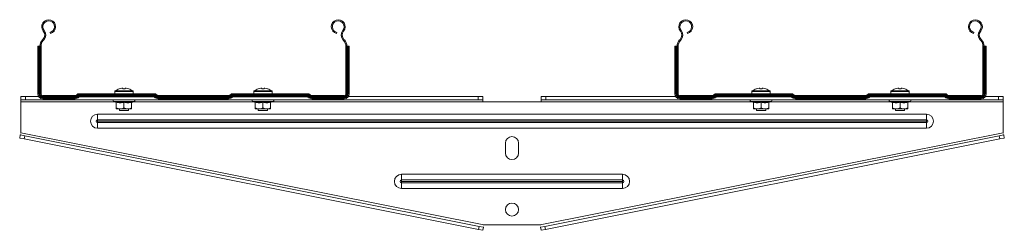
# Model space of a CAD drawing. Header units: millimetres. Extents: x 310 to 2055, y -1075 to 800.
# Tile 10 of 17: x 1414 to 2055, y -458 to -321. Entities that reach past the tile are written whole.
import ezdxf

# ---------------------------------------------------------------- set-up
doc = ezdxf.new("R2010")
doc.units = ezdxf.units.MM
doc.linetypes.add('K5LT32768', pattern=[0])
doc.linetypes.add('K5LT32769', pattern=[0])

msp = doc.modelspace()

# ---------------------------------------------------------------- linework, layer by layer
at = {"color": 7, "linetype": 'K5LT32768', "lineweight": 15}
for p, q in [((1428.89, -333.46), (1428.54, -333.82)), ((1428.89, -333.46), (1429.39, -333.94)), ((1429.06, -328.15), (1429.6, -327.7)), ((1433.74, -329.64), (1433.56, -328.96)), ((1620.04, -329.64), (1620.22, -328.96)), ((1624.72, -328.15), (1624.18, -327.7)), ((1624.9, -333.46), (1624.39, -333.94)), ((1625.24, -333.82), (1624.9, -333.46)), ((1843.89, -333.46), (1843.54, -333.82)), ((1843.89, -333.46), (1844.39, -333.94)), ((1844.06, -328.15), (1844.6, -327.7)), ((1848.74, -329.64), (1848.56, -328.96)), ((2035.04, -329.64), (2035.22, -328.96)), ((2039.72, -328.15), (2039.18, -327.7)), ((2039.9, -333.46), (2039.39, -333.94)), ((2040.24, -333.82), (2039.9, -333.46)), ((1425.49, -337.95), (1425.49, -368.89)), ((1426.19, -337.95), (1425.49, -337.95)), ((1426.19, -337.95), (1426.19, -368.89)), ((1426.49, -337.95), (1426.19, -337.95)), ((1426.49, -337.95), (1426.49, -368.89)), ((1427, -337.95), (1426.49, -337.95)), ((1427, -337.95), (1427, -368.89)), ((1427.59, -337.95), (1427, -337.95)), ((1427.59, -337.95), (1427.59, -368.89)), ((1428.54, -333.82), (1429.05, -334.3)), ((1429.39, -333.94), (1429.05, -334.3)), ((1624.73, -334.3), (1624.39, -333.94)), ((1625.24, -333.82), (1624.73, -334.3)), ((1626.19, -368.89), (1626.19, -337.95)), ((1626.19, -337.95), (1626.78, -337.95)), ((1626.78, -368.89), (1626.78, -337.95)), ((1626.78, -337.95), (1627.3, -337.95)), ((1627.3, -368.89), (1627.3, -337.95)), ((1627.3, -337.95), (1627.59, -337.95)), ((1627.59, -337.95), (1628.29, -337.95)), ((1627.59, -368.89), (1627.59, -337.95)), ((1628.29, -368.89), (1628.29, -337.95)), ((1840.49, -337.95), (1840.49, -368.89)), ((1841.19, -337.95), (1840.49, -337.95)), ((1841.19, -337.95), (1841.19, -368.89)), ((1841.49, -337.95), (1841.19, -337.95)), ((1841.49, -337.95), (1841.49, -368.89)), ((1842, -337.95), (1841.49, -337.95)), ((1842, -337.95), (1842, -368.89)), ((1842.59, -337.95), (1842, -337.95)), ((1842.59, -337.95), (1842.59, -368.89)), ((1843.54, -333.82), (1844.05, -334.3)), ((1844.39, -333.94), (1844.05, -334.3)), ((2039.73, -334.3), (2039.39, -333.94)), ((2040.24, -333.82), (2039.73, -334.3)), ((2041.19, -368.89), (2041.19, -337.95)), ((2041.19, -337.95), (2041.78, -337.95)), ((2041.78, -368.89), (2041.78, -337.95)), ((2041.78, -337.95), (2042.3, -337.95)), ((2042.3, -368.89), (2042.3, -337.95)), ((2042.3, -337.95), (2042.59, -337.95)), ((2042.59, -368.89), (2042.59, -337.95)), ((2042.59, -337.95), (2043.29, -337.95)), ((2043.29, -368.89), (2043.29, -337.95)), ((1480.3, -365.31), (1480.93, -365.31)), ((1480.93, -365.31), (1480.93, -365.71)), ((1482.35, -365.71), (1482.35, -365.31)), ((1482.35, -365.31), (1482.98, -365.31)), ((1570.8, -365.31), (1571.43, -365.31)), ((1571.43, -365.31), (1571.43, -365.71)), ((1572.85, -365.71), (1572.85, -365.31)), ((1572.85, -365.31), (1573.48, -365.31)), ((1895.3, -365.31), (1895.93, -365.31)), ((1895.93, -365.31), (1895.93, -365.71)), ((1897.35, -365.71), (1897.35, -365.31)), ((1897.35, -365.31), (1897.98, -365.31)), ((1985.8, -365.31), (1986.43, -365.31)), ((1986.43, -365.31), (1986.43, -365.71)), ((1987.85, -365.71), (1987.85, -365.31)), ((1987.85, -365.31), (1988.48, -365.31)), ((1414.39, -372.69), (1414.39, -370.69)), ((1414.39, -370.69), (1417.39, -370.69)), ((1417.39, -370.69), (1417.39, -372.69)), ((1417.39, -370.69), (1426.05, -370.69)), ((1426.19, -368.89), (1425.49, -368.89)), ((1426.49, -368.89), (1426.19, -368.89)), ((1427, -368.89), (1426.49, -368.89)), ((1427.59, -368.89), (1427, -368.89)), ((1428.69, -369.99), (1428.69, -370.58)), ((1428.69, -369.99), (1449.78, -369.99)), ((1428.69, -370.58), (1428.69, -371.1)), ((1428.69, -370.58), (1449.78, -370.58)), ((1428.69, -371.1), (1428.69, -371.39)), ((1428.69, -371.1), (1449.78, -371.1)), ((1428.69, -371.39), (1428.69, -372.09)), ((1428.69, -371.39), (1449.78, -371.39)), ((1449.78, -369.99), (1449.78, -370.58)), ((1449.78, -370.58), (1449.78, -371.1)), ((1449.78, -371.1), (1449.78, -371.39)), ((1449.78, -371.39), (1449.78, -372.09)), ((1450.84, -369.55), (1450.96, -369.44)), ((1451.26, -369.97), (1451.37, -369.85)), ((1451.26, -369.97), (1451.62, -370.33)), ((1451.37, -369.85), (1451.74, -370.22)), ((1451.62, -370.33), (1451.74, -370.22)), ((1451.83, -370.54), (1451.95, -370.43)), ((1451.83, -370.54), (1452.33, -371.04)), ((1451.95, -370.43), (1452.44, -370.92)), ((1452.33, -371.04), (1452.44, -370.92)), ((1452.51, -368.79), (1452.51, -369.38)), ((1452.51, -368.79), (1501.27, -368.79)), ((1452.51, -369.38), (1452.51, -369.9)), ((1452.51, -369.38), (1501.27, -369.38)), ((1452.51, -369.9), (1452.51, -370.19)), ((1452.51, -369.9), (1501.27, -369.9)), ((1452.51, -370.19), (1452.51, -370.89)), ((1452.51, -370.19), (1501.27, -370.19)), ((1452.51, -370.89), (1501.27, -370.89)), ((1475.64, -367.47), (1475.64, -368.79)), ((1487.64, -368.79), (1487.64, -367.47)), ((1501.27, -368.79), (1501.27, -369.38)), ((1501.27, -369.38), (1501.27, -369.9)), ((1501.27, -369.9), (1501.27, -370.19)), ((1501.27, -370.19), (1501.27, -370.89)), ((1501.84, -370.43), (1501.34, -370.92)), ((1501.34, -370.92), (1501.46, -371.04)), ((1501.95, -370.54), (1501.46, -371.04)), ((1501.84, -370.43), (1501.95, -370.54)), ((1502.41, -369.85), (1502.04, -370.22)), ((1502.04, -370.22), (1502.16, -370.33)), ((1502.53, -369.97), (1502.16, -370.33)), ((1502.41, -369.85), (1502.53, -369.97)), ((1502.83, -369.44), (1502.94, -369.55)), ((1504, -369.99), (1504, -370.58)), ((1504, -369.99), (1549.78, -369.99)), ((1504, -370.58), (1504, -371.1)), ((1504, -370.58), (1549.78, -370.58)), ((1504, -371.1), (1504, -371.39)), ((1504, -371.1), (1549.78, -371.1)), ((1504, -371.39), (1504, -372.09)), ((1504, -371.39), (1549.78, -371.39)), ((1549.78, -369.99), (1549.78, -370.58)), ((1549.78, -370.58), (1549.78, -371.1)), ((1549.78, -371.1), (1549.78, -371.39)), ((1549.78, -371.39), (1549.78, -372.09)), ((1550.84, -369.55), (1550.96, -369.44)), ((1551.26, -369.97), (1551.37, -369.85)), ((1551.26, -369.97), (1551.62, -370.33)), ((1551.37, -369.85), (1551.74, -370.22)), ((1551.62, -370.33), (1551.74, -370.22)), ((1551.83, -370.54), (1551.95, -370.43)), ((1551.83, -370.54), (1552.33, -371.04)), ((1551.95, -370.43), (1552.44, -370.92)), ((1552.33, -371.04), (1552.44, -370.92)), ((1552.51, -368.79), (1552.51, -369.38)), ((1552.51, -368.79), (1601.27, -368.79)), ((1552.51, -369.38), (1552.51, -369.9)), ((1552.51, -369.38), (1601.27, -369.38)), ((1552.51, -369.9), (1552.51, -370.19)), ((1552.51, -369.9), (1601.27, -369.9)), ((1552.51, -370.19), (1552.51, -370.89)), ((1552.51, -370.19), (1601.27, -370.19)), ((1552.51, -370.89), (1601.27, -370.89)), ((1566.14, -367.47), (1566.14, -368.79)), ((1578.14, -368.79), (1578.14, -367.47)), ((1601.27, -368.79), (1601.27, -369.38)), ((1601.27, -369.38), (1601.27, -369.9)), ((1601.27, -369.9), (1601.27, -370.19)), ((1601.27, -370.19), (1601.27, -370.89)), ((1601.84, -370.43), (1601.34, -370.92)), ((1601.34, -370.92), (1601.46, -371.04)), ((1601.95, -370.54), (1601.46, -371.04)), ((1601.84, -370.43), (1601.95, -370.54)), ((1602.41, -369.85), (1602.04, -370.22)), ((1602.04, -370.22), (1602.16, -370.33)), ((1602.53, -369.97), (1602.16, -370.33)), ((1602.41, -369.85), (1602.53, -369.97)), ((1602.83, -369.44), (1602.94, -369.55)), ((1604, -369.99), (1604, -370.58)), ((1604, -369.99), (1625.09, -369.99)), ((1604, -370.58), (1604, -371.1)), ((1604, -370.58), (1625.09, -370.58)), ((1604, -371.1), (1604, -371.39)), ((1604, -371.1), (1625.09, -371.1)), ((1604, -371.39), (1604, -372.09)), ((1604, -371.39), (1625.09, -371.39)), ((1625.09, -369.99), (1625.09, -370.58)), ((1625.09, -370.58), (1625.09, -371.1)), ((1625.09, -371.1), (1625.09, -371.39)), ((1625.09, -371.39), (1625.09, -372.09)), ((1626.19, -368.89), (1626.78, -368.89)), ((1626.78, -368.89), (1627.3, -368.89)), ((1627.3, -368.89), (1627.59, -368.89)), ((1627.59, -368.89), (1628.29, -368.89)), ((1627.74, -370.69), (1712.39, -370.69)), ((1712.39, -372.69), (1712.39, -370.69)), ((1712.39, -370.69), (1715.39, -370.69)), ((1715.39, -370.69), (1715.39, -372.69)), ((1753.39, -372.69), (1753.39, -370.69)), ((1753.39, -370.69), (1756.39, -370.69)), ((1756.39, -370.69), (1756.39, -372.69)), ((1756.39, -370.69), (1841.05, -370.69)), ((1841.19, -368.89), (1840.49, -368.89)), ((1841.49, -368.89), (1841.19, -368.89)), ((1842, -368.89), (1841.49, -368.89)), ((1842.59, -368.89), (1842, -368.89)), ((1843.69, -369.99), (1843.69, -370.58)), ((1843.69, -369.99), (1864.78, -369.99)), ((1843.69, -370.58), (1843.69, -371.1)), ((1843.69, -370.58), (1864.78, -370.58)), ((1843.69, -371.1), (1843.69, -371.39)), ((1843.69, -371.1), (1864.78, -371.1)), ((1843.69, -371.39), (1843.69, -372.09)), ((1843.69, -371.39), (1864.78, -371.39)), ((1864.78, -369.99), (1864.78, -370.58)), ((1864.78, -370.58), (1864.78, -371.1)), ((1864.78, -371.1), (1864.78, -371.39)), ((1864.78, -371.39), (1864.78, -372.09)), ((1865.84, -369.55), (1865.96, -369.44)), ((1866.26, -369.97), (1866.37, -369.85)), ((1866.26, -369.97), (1866.62, -370.33)), ((1866.37, -369.85), (1866.74, -370.22)), ((1866.62, -370.33), (1866.74, -370.22)), ((1866.83, -370.54), (1866.95, -370.43)), ((1866.83, -370.54), (1867.33, -371.04)), ((1866.95, -370.43), (1867.44, -370.92)), ((1867.33, -371.04), (1867.44, -370.92)), ((1867.51, -368.79), (1867.51, -369.38)), ((1867.51, -368.79), (1916.27, -368.79)), ((1867.51, -369.38), (1867.51, -369.9)), ((1867.51, -369.38), (1916.27, -369.38)), ((1867.51, -369.9), (1867.51, -370.19)), ((1867.51, -369.9), (1916.27, -369.9)), ((1867.51, -370.19), (1867.51, -370.89)), ((1867.51, -370.19), (1916.27, -370.19)), ((1867.51, -370.89), (1916.27, -370.89)), ((1890.64, -367.47), (1890.64, -368.79)), ((1902.64, -368.79), (1902.64, -367.47)), ((1916.27, -368.79), (1916.27, -369.38)), ((1916.27, -369.38), (1916.27, -369.9)), ((1916.27, -369.9), (1916.27, -370.19)), ((1916.27, -370.19), (1916.27, -370.89)), ((1916.84, -370.43), (1916.34, -370.92)), ((1916.34, -370.92), (1916.46, -371.04)), ((1916.95, -370.54), (1916.46, -371.04)), ((1916.84, -370.43), (1916.95, -370.54)), ((1917.41, -369.85), (1917.04, -370.22)), ((1917.04, -370.22), (1917.16, -370.33)), ((1917.53, -369.97), (1917.16, -370.33)), ((1917.41, -369.85), (1917.53, -369.97)), ((1917.83, -369.44), (1917.94, -369.55)), ((1919, -369.99), (1919, -370.58)), ((1919, -369.99), (1964.78, -369.99)), ((1919, -370.58), (1919, -371.1)), ((1919, -370.58), (1964.78, -370.58)), ((1919, -371.1), (1919, -371.39)), ((1919, -371.1), (1964.78, -371.1)), ((1919, -371.39), (1919, -372.09)), ((1919, -371.39), (1964.78, -371.39)), ((1964.78, -369.99), (1964.78, -370.58)), ((1964.78, -370.58), (1964.78, -371.1)), ((1964.78, -371.1), (1964.78, -371.39)), ((1964.78, -371.39), (1964.78, -372.09)), ((1965.84, -369.55), (1965.96, -369.44)), ((1966.26, -369.97), (1966.37, -369.85)), ((1966.26, -369.97), (1966.62, -370.33)), ((1966.37, -369.85), (1966.74, -370.22)), ((1966.62, -370.33), (1966.74, -370.22)), ((1966.83, -370.54), (1966.95, -370.43)), ((1966.83, -370.54), (1967.33, -371.04)), ((1966.95, -370.43), (1967.44, -370.92)), ((1967.33, -371.04), (1967.44, -370.92)), ((1967.51, -368.79), (1967.51, -369.38)), ((1967.51, -368.79), (2016.27, -368.79)), ((1967.51, -369.38), (1967.51, -369.9)), ((1967.51, -369.38), (2016.27, -369.38)), ((1967.51, -369.9), (1967.51, -370.19)), ((1967.51, -369.9), (2016.27, -369.9)), ((1967.51, -370.19), (1967.51, -370.89)), ((1967.51, -370.19), (2016.27, -370.19)), ((1967.51, -370.89), (2016.27, -370.89)), ((1981.14, -367.47), (1981.14, -368.79)), ((1993.14, -368.79), (1993.14, -367.47)), ((2016.27, -368.79), (2016.27, -369.38)), ((2016.27, -369.38), (2016.27, -369.9)), ((2016.27, -369.9), (2016.27, -370.19)), ((2016.27, -370.19), (2016.27, -370.89)), ((2016.84, -370.43), (2016.34, -370.92)), ((2016.34, -370.92), (2016.46, -371.04)), ((2016.95, -370.54), (2016.46, -371.04)), ((2016.84, -370.43), (2016.95, -370.54)), ((2017.41, -369.85), (2017.04, -370.22)), ((2017.04, -370.22), (2017.16, -370.33)), ((2017.53, -369.97), (2017.16, -370.33)), ((2017.41, -369.85), (2017.53, -369.97)), ((2017.83, -369.44), (2017.94, -369.55)), ((2019, -369.99), (2019, -370.58)), ((2019, -369.99), (2040.09, -369.99)), ((2019, -370.58), (2019, -371.1)), ((2019, -370.58), (2040.09, -370.58)), ((2019, -371.1), (2019, -371.39)), ((2019, -371.1), (2040.09, -371.1)), ((2019, -371.39), (2019, -372.09)), ((2019, -371.39), (2040.09, -371.39)), ((2040.09, -369.99), (2040.09, -370.58)), ((2040.09, -370.58), (2040.09, -371.1)), ((2040.09, -371.1), (2040.09, -371.39)), ((2040.09, -371.39), (2040.09, -372.09)), ((2041.19, -368.89), (2041.78, -368.89)), ((2041.78, -368.89), (2042.3, -368.89)), ((2042.3, -368.89), (2042.59, -368.89)), ((2042.59, -368.89), (2043.29, -368.89)), ((2042.74, -370.69), (2051.39, -370.69)), ((2051.39, -372.69), (2051.39, -370.69)), ((2051.39, -370.69), (2054.39, -370.69)), ((2054.39, -370.69), (2054.39, -372.69)), ((1417.39, -372.69), (1414.39, -372.69)), ((1414.39, -372.69), (1414.39, -374.19)), ((1414.39, -374.19), (1414.39, -394.19)), ((1417.39, -372.69), (1712.39, -372.69)), ((1428.69, -372.09), (1449.78, -372.09)), ((1474.91, -373.79), (1476.39, -374.33)), ((1476.4, -374.29), (1476.4, -374.3)), ((1476.64, -374.41), (1476.64, -378.09)), ((1476.64, -378.69), (1476.64, -378.09)), ((1481.64, -374.03), (1481.64, -374.41)), ((1481.64, -374.41), (1481.64, -378.09)), ((1486.64, -374.41), (1486.64, -378.09)), ((1486.64, -378.69), (1486.64, -378.09)), ((1486.88, -374.29), (1486.88, -374.3)), ((1486.89, -374.33), (1488.37, -373.79)), ((1504, -372.09), (1549.78, -372.09)), ((1565.41, -373.79), (1566.89, -374.33)), ((1566.9, -374.29), (1566.9, -374.3)), ((1567.14, -374.41), (1567.14, -378.09)), ((1567.14, -378.69), (1567.14, -378.09)), ((1572.14, -374.03), (1572.14, -374.41)), ((1572.14, -374.41), (1572.14, -378.09)), ((1577.14, -374.41), (1577.14, -378.09)), ((1577.14, -378.69), (1577.14, -378.09)), ((1577.38, -374.29), (1577.38, -374.3)), ((1577.39, -374.33), (1578.87, -373.79)), ((1604, -372.09), (1625.09, -372.09)), ((1715.39, -372.69), (1712.39, -372.69)), ((1715.39, -374.19), (1715.39, -372.69)), ((1753.39, -374.19), (1715.39, -374.19)), ((1756.39, -372.69), (1753.39, -372.69)), ((1753.39, -372.69), (1753.39, -374.19)), ((1756.39, -372.69), (2051.39, -372.69)), ((1843.69, -372.09), (1864.78, -372.09)), ((1889.91, -373.79), (1891.39, -374.33)), ((1891.4, -374.29), (1891.4, -374.3)), ((1891.64, -374.41), (1891.64, -378.09)), ((1891.64, -378.69), (1891.64, -378.09)), ((1896.64, -374.03), (1896.64, -374.41)), ((1896.64, -374.41), (1896.64, -378.09)), ((1901.64, -374.41), (1901.64, -378.09)), ((1901.64, -378.69), (1901.64, -378.09)), ((1901.88, -374.29), (1901.88, -374.3)), ((1901.89, -374.33), (1903.37, -373.79)), ((1919, -372.09), (1964.78, -372.09)), ((1980.41, -373.79), (1981.89, -374.33)), ((1981.9, -374.29), (1981.9, -374.3)), ((1982.14, -374.41), (1982.14, -378.09)), ((1982.14, -378.69), (1982.14, -378.09)), ((1987.14, -374.03), (1987.14, -374.41)), ((1987.14, -374.41), (1987.14, -378.09)), ((1992.14, -374.41), (1992.14, -378.09)), ((1992.14, -378.69), (1992.14, -378.09)), ((1992.38, -374.29), (1992.38, -374.3)), ((1992.39, -374.33), (1993.87, -373.79)), ((2019, -372.09), (2040.09, -372.09)), ((2054.39, -372.69), (2051.39, -372.69)), ((2054.39, -374.19), (2054.39, -372.69)), ((2054.39, -394.19), (2054.39, -374.19)), ((2004.39, -382.11), (1464.39, -382.11)), ((1464.39, -385.78), (1464.39, -382.11)), ((1476.64, -378.69), (1479.14, -378.69)), ((1478.64, -378.69), (1478.64, -379.79)), ((1478.64, -379.79), (1481.64, -379.79)), ((1479.14, -378.69), (1484.14, -378.69)), ((1481.64, -379.79), (1484.64, -379.79)), ((1486.64, -378.69), (1484.14, -378.69)), ((1484.64, -379.79), (1484.64, -378.69)), ((1567.14, -378.69), (1569.64, -378.69)), ((1569.14, -378.69), (1569.14, -379.79)), ((1569.14, -379.79), (1572.14, -379.79)), ((1569.64, -378.69), (1574.64, -378.69)), ((1572.14, -379.79), (1575.14, -379.79)), ((1577.14, -378.69), (1574.64, -378.69)), ((1575.14, -379.79), (1575.14, -378.69)), ((1891.64, -378.69), (1894.14, -378.69)), ((1893.64, -378.69), (1893.64, -379.79)), ((1893.64, -379.79), (1899.64, -379.79)), ((1894.14, -378.69), (1899.14, -378.69)), ((1901.64, -378.69), (1899.14, -378.69)), ((1899.64, -379.79), (1899.64, -378.69)), ((1982.14, -378.69), (1984.64, -378.69)), ((1984.14, -378.69), (1984.14, -379.79)), ((1984.14, -379.79), (1990.14, -379.79)), ((1984.64, -378.69), (1989.64, -378.69)), ((1992.14, -378.69), (1989.64, -378.69)), ((1990.14, -379.79), (1990.14, -378.69)), ((2004.39, -385.78), (2004.39, -382.11)), ((1464.39, -385.78), (2004.39, -385.78)), ((1464.39, -386.69), (1464.39, -385.78)), ((2004.39, -386.69), (1464.39, -386.69)), ((1464.39, -387.61), (1464.39, -386.69)), ((2004.39, -387.61), (1464.39, -387.61)), ((1464.39, -391.27), (1464.39, -387.61)), ((2004.39, -386.69), (2004.39, -385.78)), ((2004.39, -387.61), (2004.39, -386.69)), ((2004.39, -391.27), (2004.39, -387.61)), ((1413.71, -397.63), (1414.1, -395.66)), ((1416.65, -398.21), (1413.71, -397.63)), ((1414.1, -395.66), (1417.04, -396.25)), ((1414.39, -394.19), (1716.14, -454.19)), ((1417.04, -396.25), (1416.65, -398.21)), ((1712.91, -455.08), (1417.04, -396.25)), ((1464.39, -391.27), (2004.39, -391.27)), ((1752.64, -454.19), (2054.39, -394.19)), ((2051.74, -396.25), (1755.88, -455.08)), ((2051.74, -396.25), (2054.68, -395.66)), ((2052.13, -398.21), (2051.74, -396.25)), ((2055.07, -397.63), (2052.13, -398.21)), ((2054.68, -395.66), (2055.07, -397.63)), ((1712.52, -457.04), (1416.65, -398.21)), ((1730.14, -400.94), (1730.14, -407.44)), ((1738.64, -407.44), (1738.64, -400.94)), ((2052.13, -398.21), (1756.27, -457.04)), ((1806.39, -421.23), (1662.39, -421.23)), ((1662.39, -424.9), (1662.39, -421.23)), ((1806.39, -424.9), (1806.39, -421.23)), ((1662.39, -424.9), (1806.39, -424.9)), ((1662.39, -425.82), (1662.39, -424.9)), ((1662.39, -426.73), (1662.39, -425.82)), ((1806.39, -425.82), (1662.39, -425.82)), ((1662.39, -430.4), (1662.39, -426.73)), ((1806.39, -426.73), (1662.39, -426.73)), ((1806.39, -425.82), (1806.39, -424.9)), ((1806.39, -426.73), (1806.39, -425.82)), ((1806.39, -430.4), (1806.39, -426.73)), ((1662.39, -430.4), (1806.39, -430.4)), ((1712.52, -457.04), (1712.91, -455.08)), ((1712.91, -455.08), (1715.85, -455.66)), ((1716.14, -454.19), (1752.64, -454.19)), ((1752.93, -455.66), (1755.88, -455.08)), ((1755.88, -455.08), (1756.27, -457.04)), ((1715.46, -457.63), (1712.52, -457.04)), ((1715.85, -455.66), (1715.46, -457.63)), ((1753.32, -457.63), (1752.93, -455.66)), ((1756.27, -457.04), (1753.32, -457.63))]:
    msp.add_line(p, q, dxfattribs=at)
at = {"color": 8, "linetype": 'K5LT32769', "lineweight": 15, "true_color": 0x808080}
for p, q in [((1475.64, -367.47), (1481.64, -367.47)), ((1475.87, -367.03), (1481.64, -367.03)), ((1481.64, -367.03), (1487.41, -367.03)), ((1481.64, -367.47), (1487.64, -367.47)), ((1566.14, -367.47), (1572.14, -367.47)), ((1566.37, -367.03), (1572.14, -367.03)), ((1572.14, -367.03), (1577.91, -367.03)), ((1572.14, -367.47), (1578.14, -367.47)), ((1890.64, -367.47), (1902.64, -367.47)), ((1890.87, -367.03), (1902.41, -367.03)), ((1981.14, -367.47), (1993.14, -367.47)), ((1981.37, -367.03), (1992.91, -367.03)), ((1414.39, -374.19), (1476.01, -374.19)), ((1488.37, -373.79), (1474.91, -373.79)), ((1487.27, -374.19), (1566.51, -374.19)), ((1578.87, -373.79), (1565.41, -373.79)), ((1577.77, -374.19), (1715.39, -374.19)), ((1891.01, -374.19), (1753.39, -374.19)), ((1903.37, -373.79), (1889.91, -373.79)), ((1981.51, -374.19), (1902.27, -374.19)), ((1993.87, -373.79), (1980.41, -373.79)), ((2054.39, -374.19), (1992.77, -374.19))]:
    msp.add_line(p, q, dxfattribs=at)
at = {"color": 7, "linetype": 'K5LT32768', "const_width": 0.15}
for points in [[(1450.84, -369.55), (1450.85, -369.56), (1450.87, -369.58), (1450.9, -369.61), (1450.95, -369.66), (1451.01, -369.72), (1451.08, -369.79), (1451.16, -369.88), (1451.26, -369.97)], [(1450.96, -369.44), (1450.96, -369.44), (1450.98, -369.46), (1451.02, -369.5), (1451.07, -369.55), (1451.13, -369.6), (1451.2, -369.68), (1451.28, -369.76), (1451.37, -369.85)], [(1451.62, -370.33), (1451.67, -370.38), (1451.71, -370.42), (1451.75, -370.46), (1451.78, -370.49), (1451.8, -370.51), (1451.82, -370.53), (1451.83, -370.54), (1451.83, -370.54)], [(1451.74, -370.22), (1451.79, -370.27), (1451.83, -370.31), (1451.86, -370.34), (1451.89, -370.37), (1451.92, -370.4), (1451.93, -370.41), (1451.94, -370.42), (1451.95, -370.43)], [(1478.55, -365.71), (1478.54, -365.7), (1478.54, -365.69), (1478.54, -365.69), (1478.54, -365.69)], [(1484.74, -365.69), (1484.74, -365.69), (1484.74, -365.69), (1484.74, -365.7), (1484.73, -365.71)], [(1502.04, -370.22), (1502, -370.27), (1501.96, -370.31), (1501.92, -370.34), (1501.89, -370.37), (1501.87, -370.4), (1501.85, -370.41), (1501.84, -370.42), (1501.84, -370.43)], [(1502.16, -370.33), (1502.11, -370.38), (1502.07, -370.42), (1502.04, -370.46), (1502.01, -370.49), (1501.98, -370.51), (1501.97, -370.53), (1501.96, -370.54), (1501.95, -370.54)], [(1502.83, -369.44), (1502.82, -369.44), (1502.8, -369.46), (1502.76, -369.5), (1502.72, -369.55), (1502.66, -369.6), (1502.59, -369.68), (1502.5, -369.76), (1502.41, -369.85)], [(1502.94, -369.55), (1502.93, -369.56), (1502.91, -369.58), (1502.88, -369.61), (1502.83, -369.66), (1502.77, -369.72), (1502.7, -369.79), (1502.62, -369.88), (1502.53, -369.97)], [(1550.84, -369.55), (1550.85, -369.56), (1550.87, -369.58), (1550.9, -369.61), (1550.95, -369.66), (1551.01, -369.72), (1551.08, -369.79), (1551.16, -369.88), (1551.26, -369.97)], [(1550.96, -369.44), (1550.96, -369.44), (1550.98, -369.46), (1551.02, -369.5), (1551.07, -369.55), (1551.13, -369.6), (1551.2, -369.68), (1551.28, -369.76), (1551.37, -369.85)], [(1551.62, -370.33), (1551.67, -370.38), (1551.71, -370.42), (1551.75, -370.46), (1551.78, -370.49), (1551.8, -370.51), (1551.82, -370.53), (1551.83, -370.54), (1551.83, -370.54)], [(1551.74, -370.22), (1551.79, -370.27), (1551.83, -370.31), (1551.86, -370.34), (1551.89, -370.37), (1551.92, -370.4), (1551.93, -370.41), (1551.94, -370.42), (1551.95, -370.43)], [(1569.05, -365.71), (1569.04, -365.7), (1569.04, -365.69), (1569.04, -365.69), (1569.04, -365.69)], [(1575.25, -365.69), (1575.24, -365.69), (1575.24, -365.69), (1575.24, -365.7), (1575.23, -365.71)], [(1602.04, -370.22), (1602, -370.27), (1601.96, -370.31), (1601.92, -370.34), (1601.89, -370.37), (1601.87, -370.4), (1601.85, -370.41), (1601.84, -370.42), (1601.84, -370.43)], [(1602.16, -370.33), (1602.11, -370.38), (1602.07, -370.42), (1602.04, -370.46), (1602.01, -370.49), (1601.98, -370.51), (1601.97, -370.53), (1601.96, -370.54), (1601.95, -370.54)], [(1602.83, -369.44), (1602.82, -369.44), (1602.8, -369.46), (1602.76, -369.5), (1602.72, -369.55), (1602.66, -369.6), (1602.59, -369.68), (1602.5, -369.76), (1602.41, -369.85)], [(1602.94, -369.55), (1602.93, -369.56), (1602.91, -369.58), (1602.88, -369.61), (1602.83, -369.66), (1602.77, -369.72), (1602.7, -369.79), (1602.62, -369.88), (1602.53, -369.97)], [(1865.84, -369.55), (1865.85, -369.56), (1865.87, -369.58), (1865.9, -369.61), (1865.95, -369.66), (1866.01, -369.72), (1866.08, -369.79), (1866.16, -369.88), (1866.26, -369.97)], [(1865.96, -369.44), (1865.96, -369.44), (1865.98, -369.46), (1866.02, -369.5), (1866.07, -369.55), (1866.13, -369.6), (1866.2, -369.68), (1866.28, -369.76), (1866.37, -369.85)], [(1866.62, -370.33), (1866.67, -370.38), (1866.71, -370.42), (1866.75, -370.46), (1866.78, -370.49), (1866.8, -370.51), (1866.82, -370.53), (1866.83, -370.54), (1866.83, -370.54)], [(1866.74, -370.22), (1866.79, -370.27), (1866.83, -370.31), (1866.86, -370.34), (1866.89, -370.37), (1866.92, -370.4), (1866.93, -370.41), (1866.94, -370.42), (1866.95, -370.43)], [(1893.55, -365.71), (1893.54, -365.7), (1893.54, -365.69), (1893.54, -365.69), (1893.54, -365.69)], [(1899.75, -365.69), (1899.74, -365.69), (1899.74, -365.69), (1899.74, -365.7), (1899.73, -365.71)], [(1917.04, -370.22), (1917, -370.27), (1916.96, -370.31), (1916.92, -370.34), (1916.89, -370.37), (1916.87, -370.4), (1916.85, -370.41), (1916.84, -370.42), (1916.84, -370.43)], [(1917.16, -370.33), (1917.11, -370.38), (1917.07, -370.42), (1917.04, -370.46), (1917.01, -370.49), (1916.98, -370.51), (1916.97, -370.53), (1916.96, -370.54), (1916.95, -370.54)], [(1917.83, -369.44), (1917.82, -369.44), (1917.8, -369.46), (1917.76, -369.5), (1917.72, -369.55), (1917.66, -369.6), (1917.59, -369.68), (1917.5, -369.76), (1917.41, -369.85)], [(1917.94, -369.55), (1917.93, -369.56), (1917.91, -369.58), (1917.88, -369.61), (1917.83, -369.66), (1917.77, -369.72), (1917.7, -369.79), (1917.62, -369.88), (1917.53, -369.97)], [(1965.84, -369.55), (1965.85, -369.56), (1965.87, -369.58), (1965.9, -369.61), (1965.95, -369.66), (1966.01, -369.72), (1966.08, -369.79), (1966.16, -369.88), (1966.26, -369.97)], [(1965.96, -369.44), (1965.96, -369.44), (1965.98, -369.46), (1966.02, -369.5), (1966.07, -369.55), (1966.13, -369.6), (1966.2, -369.68), (1966.28, -369.76), (1966.37, -369.85)], [(1966.62, -370.33), (1966.67, -370.38), (1966.71, -370.42), (1966.75, -370.46), (1966.78, -370.49), (1966.8, -370.51), (1966.82, -370.53), (1966.83, -370.54), (1966.83, -370.54)], [(1966.74, -370.22), (1966.79, -370.27), (1966.83, -370.31), (1966.86, -370.34), (1966.89, -370.37), (1966.92, -370.4), (1966.93, -370.41), (1966.94, -370.42), (1966.95, -370.43)], [(2017.04, -370.22), (2017, -370.27), (2016.96, -370.31), (2016.92, -370.34), (2016.89, -370.37), (2016.87, -370.4), (2016.85, -370.41), (2016.84, -370.42), (2016.84, -370.43)], [(2017.16, -370.33), (2017.11, -370.38), (2017.07, -370.42), (2017.04, -370.46), (2017.01, -370.49), (2016.98, -370.51), (2016.97, -370.53), (2016.96, -370.54), (2016.95, -370.54)], [(2017.83, -369.44), (2017.82, -369.44), (2017.8, -369.46), (2017.76, -369.5), (2017.72, -369.55), (2017.66, -369.6), (2017.59, -369.68), (2017.5, -369.76), (2017.41, -369.85)], [(2017.94, -369.55), (2017.93, -369.56), (2017.91, -369.58), (2017.88, -369.61), (2017.83, -369.66), (2017.77, -369.72), (2017.7, -369.79), (2017.62, -369.88), (2017.53, -369.97)], [(1414.39, -394.19), (1414.33, -394.48), (1414.28, -394.76), (1414.23, -395.01), (1414.18, -395.23), (1414.15, -395.42), (1414.12, -395.55), (1414.1, -395.64), (1414.1, -395.66)], [(2054.68, -395.66), (2054.68, -395.64), (2054.66, -395.55), (2054.63, -395.42), (2054.6, -395.23), (2054.55, -395.01), (2054.5, -394.76), (2054.45, -394.48), (2054.39, -394.19)], [(1715.85, -455.66), (1715.85, -455.64), (1715.87, -455.55), (1715.9, -455.42), (1715.93, -455.23), (1715.98, -455.01), (1716.03, -454.76), (1716.08, -454.48), (1716.14, -454.19)], [(1752.64, -454.19), (1752.7, -454.48), (1752.75, -454.76), (1752.8, -455.01), (1752.85, -455.23), (1752.88, -455.42), (1752.91, -455.55), (1752.93, -455.64), (1752.93, -455.66)]]:
    msp.add_lwpolyline(points, dxfattribs=at)
at = {"color": 7, "linetype": 'K5LT32768', "lineweight": 15}
msp.add_circle((1734.39, -444.19), 4.25, dxfattribs=at)
for centre, radius, start, end in [((1432.57, -325.24), 4.55, 285, 219.68246), ((1432.57, -325.24), 3.85, 285, 219.68246), ((1621.22, -325.24), 4.55, 320.31754, 255), ((1621.22, -325.24), 3.85, 320.31754, 255), ((1847.57, -325.24), 4.55, 285, 219.68246), ((1847.57, -325.24), 3.85, 285, 219.68246), ((2036.22, -325.24), 4.55, 320.31754, 255), ((2036.22, -325.24), 3.85, 320.31754, 255), ((1425.99, -330.7), 4, 316.4642, 39.68246), ((1425.99, -330.7), 4.7, 316.4642, 39.68246), ((1627.8, -330.7), 4.7, 140.31754, 223.5358), ((1627.8, -330.7), 4, 140.31754, 223.5358), ((1840.99, -330.7), 4, 316.4642, 39.68246), ((1840.99, -330.7), 4.7, 316.4642, 39.68246), ((2042.8, -330.7), 4.7, 140.31754, 223.5358), ((2042.8, -330.7), 4, 140.31754, 223.5358), ((1432.89, -337.95), 6, 136.4642, 180), ((1432.89, -337.95), 5.3, 136.4642, 180), ((1620.89, -337.95), 5.3, 0, 43.5358), ((1620.89, -337.95), 6, 0, 43.5358), ((1847.89, -337.95), 6, 136.4642, 180), ((1847.89, -337.95), 5.3, 136.4642, 180), ((2035.89, -337.95), 5.3, 0, 43.5358), ((2035.89, -337.95), 6, 0, 43.5358), ((1481.64, -375.19), 9.97, 97.70666, 108.06049), ((1481.64, -375.19), 9.97, 71.93951, 82.29334), ((1572.14, -375.19), 9.97, 97.70666, 108.06049), ((1572.14, -375.19), 9.97, 71.93951, 82.29334), ((1896.64, -375.19), 9.97, 97.70666, 108.06049), ((1896.64, -375.19), 9.97, 71.93951, 82.29334), ((1987.14, -375.19), 9.97, 97.70666, 108.06049), ((1987.14, -375.19), 9.97, 71.93951, 82.29334), ((1428.69, -368.89), 3.2, 180, 270), ((1428.69, -368.89), 2.5, 180, 270), ((1428.69, -368.89), 2.21, 180, 270), ((1428.69, -368.89), 1.69, 180, 270), ((1428.69, -368.89), 1.1, 180, 270), ((1449.78, -368.49), 1.5, 270, 315), ((1449.78, -368.49), 2.09, 270, 315), ((1449.78, -368.49), 2.61, 270, 315), ((1449.78, -368.49), 2.9, 270, 315), ((1449.78, -368.49), 3.6, 270, 315), ((1452.51, -370.99), 2.2, 90, 135), ((1452.51, -370.99), 1.61, 90, 135), ((1452.51, -370.99), 1.09, 90, 135), ((1452.51, -370.99), 0.8, 90, 135), ((1452.51, -370.99), 0.1, 90, 135), ((1476.18, -367.47), 0.54, 125.25153, 180), ((1481.64, -375.19), 10, 108.08194, 125.25153), ((1481.64, -376.74), 11.05, 86.31612, 93.68388), ((1481.64, -375.19), 10, 54.74847, 71.91806), ((1487.1, -367.47), 0.54, 0, 54.74847), ((1501.27, -370.99), 2.2, 45, 90), ((1501.27, -370.99), 1.61, 45, 90), ((1501.27, -370.99), 1.09, 45, 90), ((1501.27, -370.99), 0.8, 45, 90), ((1501.27, -370.99), 0.1, 45, 90), ((1504, -368.49), 3.6, 225, 270), ((1504, -368.49), 2.9, 225, 270), ((1504, -368.49), 2.61, 225, 270), ((1504, -368.49), 2.09, 225, 270), ((1504, -368.49), 1.5, 225, 270), ((1549.78, -368.49), 1.5, 270, 315), ((1549.78, -368.49), 2.09, 270, 315), ((1549.78, -368.49), 2.61, 270, 315), ((1549.78, -368.49), 2.9, 270, 315), ((1549.78, -368.49), 3.6, 270, 315), ((1552.51, -370.99), 2.2, 90, 135), ((1552.51, -370.99), 1.61, 90, 135), ((1552.51, -370.99), 1.09, 90, 135), ((1552.51, -370.99), 0.8, 90, 135), ((1552.51, -370.99), 0.1, 90, 135), ((1566.68, -367.47), 0.54, 125.25153, 180), ((1572.14, -375.19), 10, 108.08194, 125.25153), ((1572.14, -376.74), 11.05, 86.31618, 93.68382), ((1572.14, -375.19), 10, 54.74847, 71.91806), ((1577.6, -367.47), 0.54, 0, 54.74847), ((1601.27, -370.99), 2.2, 45, 90), ((1601.27, -370.99), 1.61, 45, 90), ((1601.27, -370.99), 1.09, 45, 90), ((1601.27, -370.99), 0.8, 45, 90), ((1601.27, -370.99), 0.1, 45, 90), ((1604, -368.49), 3.6, 225, 270), ((1604, -368.49), 2.9, 225, 270), ((1604, -368.49), 2.61, 225, 270), ((1604, -368.49), 2.09, 225, 270), ((1604, -368.49), 1.5, 225, 270), ((1625.09, -368.89), 2.5, 270, 0), ((1625.09, -368.89), 3.2, 270, 0), ((1625.09, -368.89), 2.21, 270, 0), ((1625.09, -368.89), 1.69, 270, 0), ((1625.09, -368.89), 1.1, 270, 0), ((1843.69, -368.89), 3.2, 180, 270), ((1843.69, -368.89), 2.5, 180, 270), ((1843.69, -368.89), 2.21, 180, 270), ((1843.69, -368.89), 1.69, 180, 270), ((1843.69, -368.89), 1.1, 180, 270), ((1864.78, -368.49), 1.5, 270, 315), ((1864.78, -368.49), 2.09, 270, 315), ((1864.78, -368.49), 2.61, 270, 315), ((1864.78, -368.49), 2.9, 270, 315), ((1864.78, -368.49), 3.6, 270, 315), ((1867.51, -370.99), 2.2, 90, 135), ((1867.51, -370.99), 1.61, 90, 135), ((1867.51, -370.99), 1.09, 90, 135), ((1867.51, -370.99), 0.8, 90, 135), ((1867.51, -370.99), 0.1, 90, 135), ((1891.18, -367.47), 0.54, 125.25153, 180), ((1896.64, -375.19), 10, 108.08194, 125.25153), ((1896.64, -376.74), 11.05, 86.31618, 93.68382), ((1896.64, -375.19), 10, 54.74847, 71.91806), ((1902.1, -367.47), 0.54, 0, 54.74847), ((1916.27, -370.99), 2.2, 45, 90), ((1916.27, -370.99), 1.61, 45, 90), ((1916.27, -370.99), 1.09, 45, 90), ((1916.27, -370.99), 0.8, 45, 90), ((1916.27, -370.99), 0.1, 45, 90), ((1919, -368.49), 3.6, 225, 270), ((1919, -368.49), 2.9, 225, 270), ((1919, -368.49), 2.61, 225, 270), ((1919, -368.49), 2.09, 225, 270), ((1919, -368.49), 1.5, 225, 270), ((1964.78, -368.49), 1.5, 270, 315), ((1964.78, -368.49), 2.09, 270, 315), ((1964.78, -368.49), 2.61, 270, 315), ((1964.78, -368.49), 2.9, 270, 315), ((1964.78, -368.49), 3.6, 270, 315), ((1967.51, -370.99), 2.2, 90, 135), ((1967.51, -370.99), 1.61, 90, 135), ((1967.51, -370.99), 1.09, 90, 135), ((1967.51, -370.99), 0.8, 90, 135), ((1967.51, -370.99), 0.1, 90, 135), ((1981.68, -367.47), 0.54, 125.25153, 180), ((1987.14, -375.19), 10, 108.08194, 125.25153), ((1972.96, -371.22), 12.38, 26.4429, 26.56093), ((1987.14, -376.74), 11.05, 86.31623, 93.68377), ((2001.32, -371.22), 12.38, 153.43907, 153.5571), ((1987.14, -375.19), 10, 54.74847, 71.91806), ((1992.6, -367.47), 0.54, 0, 54.74847), ((2016.27, -370.99), 2.2, 45, 90), ((2016.27, -370.99), 1.61, 45, 90), ((2016.27, -370.99), 1.09, 45, 90), ((2016.27, -370.99), 0.8, 45, 90), ((2016.27, -370.99), 0.1, 45, 90), ((2019, -368.49), 3.6, 225, 270), ((2019, -368.49), 2.9, 225, 270), ((2019, -368.49), 2.61, 225, 270), ((2019, -368.49), 2.09, 225, 270), ((2019, -368.49), 1.5, 225, 270), ((2040.09, -368.89), 2.5, 270, 0), ((2040.09, -368.89), 3.2, 270, 0), ((2040.09, -368.89), 2.21, 270, 0), ((2040.09, -368.89), 1.69, 270, 0), ((2040.09, -368.89), 1.1, 270, 0), ((1475.11, -373.26), 0.567, 90, 250), ((1476.28, -374.67), 0.36, 7.1801, 72.32384), ((1487, -374.67), 0.36, 108.07099, 172.85406), ((1488.17, -373.26), 0.567, 290, 90), ((1565.61, -373.26), 0.567, 90, 250), ((1566.78, -374.67), 0.36, 7.17677, 72.32717), ((1577.5, -374.67), 0.36, 108.07099, 172.85406), ((1578.67, -373.26), 0.567, 290, 90), ((1890.11, -373.26), 0.567, 90, 250), ((1891.28, -374.67), 0.36, 7.17677, 72.32717), ((1902, -374.67), 0.36, 108.07435, 172.85071), ((1903.17, -373.26), 0.567, 290, 90), ((1980.61, -373.26), 0.567, 90, 250), ((1981.78, -374.67), 0.36, 7.17266, 72.33128), ((1992.5, -374.67), 0.36, 108.06554, 172.85952), ((1993.67, -373.26), 0.567, 290, 90), ((1464.39, -386.69), 4.58, 90, 270), ((2004.39, -386.69), 4.58, 270, 90), ((1464.39, -386.69), 0.917, 90, 270), ((2004.39, -386.69), 0.917, 270, 90), ((1734.39, -400.94), 4.25, 0, 180), ((1734.39, -407.44), 4.25, 180, 0), ((1662.39, -425.82), 4.58, 90, 270), ((1806.39, -425.82), 4.58, 270, 90), ((1662.39, -425.82), 0.917, 90, 270), ((1806.39, -425.82), 0.917, 270, 90)]:
    msp.add_arc(centre, radius, start, end, dxfattribs=at)
for points, knots in [([(1476.39, -374.03), (1476.59, -374.07), (1477.63, -374.28), (1479.4, -374.43), (1480.93, -374.16), (1481.64, -374.03)], [0, 0, 0, 0, 0.118084, 0.592259, 1, 1, 1, 1]), ([(1476.39, -374.03), (1476.39, -374.03), (1476.43, -374.05), (1476.49, -374.09), (1476.57, -374.18), (1476.63, -374.29), (1476.64, -374.37), (1476.64, -374.41)], [0, 0, 0, 0, 0.007925, 0.26755, 0.528612, 0.763815, 1, 1, 1, 1]), ([(1481.64, -374.41), (1480.82, -374.54), (1479.15, -374.81), (1477.49, -374.54), (1476.64, -374.41)], [0, 0, 0, 0, 0.492148, 1, 1, 1, 1]), ([(1476.64, -378.09), (1477.38, -378.37), (1478.2, -378.68), (1479.05, -378.69), (1479.14, -378.69)], [0, 0, 0, 0, 0.896036, 1, 1, 1, 1]), ([(1479.14, -378.69), (1479.83, -378.61), (1480.68, -378.51), (1481.48, -378.16), (1481.64, -378.09)], [0, 0, 0, 0, 0.80146, 1, 1, 1, 1]), ([(1481.64, -374.03), (1481.84, -374.07), (1482.87, -374.28), (1484.63, -374.43), (1486.18, -374.16), (1486.89, -374.03)], [0, 0, 0, 0, 0.118084, 0.592259, 1, 1, 1, 1]), ([(1486.64, -374.41), (1485.82, -374.54), (1484.15, -374.81), (1482.49, -374.54), (1481.64, -374.41)], [0, 0, 0, 0, 0.492148, 1, 1, 1, 1]), ([(1481.64, -378.09), (1482.38, -378.37), (1483.2, -378.68), (1484.05, -378.69), (1484.14, -378.69)], [0, 0, 0, 0, 0.89604, 1, 1, 1, 1]), ([(1484.14, -378.69), (1484.83, -378.61), (1485.68, -378.51), (1486.48, -378.16), (1486.64, -378.09)], [0, 0, 0, 0, 0.801464, 1, 1, 1, 1]), ([(1486.64, -374.41), (1486.65, -374.37), (1486.65, -374.29), (1486.71, -374.18), (1486.79, -374.09), (1486.86, -374.05), (1486.89, -374.03), (1486.89, -374.03)], [0, 0, 0, 0, 0.236185, 0.471388, 0.73245, 0.992075, 1, 1, 1, 1]), ([(1566.89, -374.03), (1567.09, -374.07), (1568.13, -374.28), (1569.9, -374.43), (1571.43, -374.16), (1572.14, -374.03)], [0, 0, 0, 0, 0.118082, 0.592259, 1, 1, 1, 1]), ([(1566.89, -374.03), (1566.89, -374.03), (1566.93, -374.05), (1566.99, -374.09), (1567.07, -374.18), (1567.13, -374.29), (1567.14, -374.37), (1567.14, -374.41)], [0, 0, 0, 0, 0.007901, 0.26753, 0.528597, 0.763816, 1, 1, 1, 1]), ([(1572.14, -374.41), (1571.32, -374.54), (1569.65, -374.81), (1567.99, -374.54), (1567.14, -374.41)], [0, 0, 0, 0, 0.492148, 1, 1, 1, 1]), ([(1567.14, -378.09), (1567.88, -378.37), (1568.7, -378.68), (1569.55, -378.69), (1569.64, -378.69)], [0, 0, 0, 0, 0.896036, 1, 1, 1, 1]), ([(1569.64, -378.69), (1570.33, -378.61), (1571.18, -378.51), (1571.98, -378.16), (1572.14, -378.09)], [0, 0, 0, 0, 0.801464, 1, 1, 1, 1]), ([(1572.14, -374.03), (1572.34, -374.07), (1573.37, -374.28), (1575.13, -374.43), (1576.68, -374.16), (1577.39, -374.03)], [0, 0, 0, 0, 0.118084, 0.592259, 1, 1, 1, 1]), ([(1577.14, -374.41), (1576.32, -374.54), (1574.65, -374.81), (1572.99, -374.54), (1572.14, -374.41)], [0, 0, 0, 0, 0.492149, 1, 1, 1, 1]), ([(1572.14, -378.09), (1572.88, -378.37), (1573.7, -378.68), (1574.55, -378.69), (1574.64, -378.69)], [0, 0, 0, 0, 0.89604, 1, 1, 1, 1]), ([(1574.64, -378.69), (1575.33, -378.61), (1576.18, -378.51), (1576.98, -378.16), (1577.14, -378.09)], [0, 0, 0, 0, 0.801461, 1, 1, 1, 1]), ([(1577.14, -374.41), (1577.15, -374.37), (1577.15, -374.29), (1577.21, -374.18), (1577.29, -374.09), (1577.36, -374.05), (1577.39, -374.03), (1577.39, -374.03)], [0, 0, 0, 0, 0.236182, 0.471387, 0.73247, 0.992075, 1, 1, 1, 1]), ([(1891.39, -374.03), (1891.59, -374.07), (1892.63, -374.28), (1894.4, -374.43), (1895.93, -374.16), (1896.64, -374.03)], [0, 0, 0, 0, 0.118084, 0.592257, 1, 1, 1, 1]), ([(1891.39, -374.03), (1891.39, -374.03), (1891.43, -374.05), (1891.49, -374.09), (1891.57, -374.18), (1891.63, -374.29), (1891.64, -374.37), (1891.64, -374.41)], [0, 0, 0, 0, 0.007925, 0.267531, 0.528597, 0.763816, 1, 1, 1, 1]), ([(1896.64, -374.41), (1895.82, -374.54), (1894.15, -374.81), (1892.49, -374.54), (1891.64, -374.41)], [0, 0, 0, 0, 0.492149, 1, 1, 1, 1]), ([(1891.64, -378.09), (1892.38, -378.37), (1893.2, -378.68), (1894.05, -378.69), (1894.14, -378.69)], [0, 0, 0, 0, 0.89604, 1, 1, 1, 1]), ([(1894.14, -378.69), (1894.83, -378.61), (1895.68, -378.51), (1896.48, -378.16), (1896.64, -378.09)], [0, 0, 0, 0, 0.801461, 1, 1, 1, 1]), ([(1896.64, -374.03), (1896.84, -374.07), (1897.87, -374.28), (1899.63, -374.43), (1901.18, -374.16), (1901.89, -374.03)], [0, 0, 0, 0, 0.118082, 0.592258, 1, 1, 1, 1]), ([(1901.64, -374.41), (1900.82, -374.54), (1899.15, -374.81), (1897.49, -374.54), (1896.64, -374.41)], [0, 0, 0, 0, 0.492148, 1, 1, 1, 1]), ([(1896.64, -378.09), (1897.38, -378.37), (1898.2, -378.68), (1899.05, -378.69), (1899.14, -378.69)], [0, 0, 0, 0, 0.896036, 1, 1, 1, 1]), ([(1899.14, -378.69), (1899.83, -378.61), (1900.68, -378.51), (1901.48, -378.16), (1901.64, -378.09)], [0, 0, 0, 0, 0.80146, 1, 1, 1, 1]), ([(1901.64, -374.41), (1901.65, -374.37), (1901.65, -374.29), (1901.71, -374.18), (1901.79, -374.09), (1901.86, -374.05), (1901.89, -374.03), (1901.89, -374.03)], [0, 0, 0, 0, 0.236184, 0.471403, 0.73247, 0.992099, 1, 1, 1, 1]), ([(1981.89, -374.03), (1982.09, -374.07), (1983.13, -374.28), (1984.9, -374.43), (1986.43, -374.16), (1987.14, -374.03)], [0, 0, 0, 0, 0.118084, 0.592257, 1, 1, 1, 1]), ([(1981.89, -374.03), (1981.89, -374.03), (1981.93, -374.05), (1981.99, -374.09), (1982.07, -374.18), (1982.13, -374.29), (1982.14, -374.37), (1982.14, -374.41)], [0, 0, 0, 0, 0.007925, 0.267526, 0.528606, 0.763821, 1, 1, 1, 1]), ([(1987.14, -374.41), (1986.32, -374.54), (1984.65, -374.81), (1982.99, -374.54), (1982.14, -374.41)], [0, 0, 0, 0, 0.49215, 1, 1, 1, 1]), ([(1982.14, -378.09), (1982.88, -378.37), (1983.7, -378.68), (1984.55, -378.69), (1984.64, -378.69)], [0, 0, 0, 0, 0.896036, 1, 1, 1, 1]), ([(1984.64, -378.69), (1985.33, -378.61), (1986.18, -378.51), (1986.98, -378.16), (1987.14, -378.09)], [0, 0, 0, 0, 0.801464, 1, 1, 1, 1]), ([(1987.14, -374.03), (1987.34, -374.07), (1988.37, -374.28), (1990.13, -374.43), (1991.68, -374.16), (1992.39, -374.03)], [0, 0, 0, 0, 0.118084, 0.592256, 1, 1, 1, 1]), ([(1992.14, -374.41), (1991.32, -374.54), (1989.65, -374.81), (1987.99, -374.54), (1987.14, -374.41)], [0, 0, 0, 0, 0.49215, 1, 1, 1, 1]), ([(1987.14, -378.09), (1987.88, -378.37), (1988.7, -378.68), (1989.55, -378.69), (1989.64, -378.69)], [0, 0, 0, 0, 0.896036, 1, 1, 1, 1]), ([(1989.64, -378.69), (1990.33, -378.61), (1991.18, -378.51), (1991.98, -378.16), (1992.14, -378.09)], [0, 0, 0, 0, 0.801464, 1, 1, 1, 1]), ([(1992.14, -374.41), (1992.15, -374.37), (1992.15, -374.29), (1992.21, -374.18), (1992.29, -374.09), (1992.36, -374.05), (1992.39, -374.03), (1992.39, -374.03)], [0, 0, 0, 0, 0.236179, 0.471394, 0.732474, 0.992075, 1, 1, 1, 1])]:
    msp.add_open_spline(points, degree=3, knots=knots, dxfattribs=at)
at = {"color": 8, "linetype": 'K5LT32769', "lineweight": 15, "true_color": 0x808080}
for points, knots in [([(1476.4, -374.3), (1476.4, -374.31), (1476.41, -374.38), (1476.4, -374.19), (1476.39, -374.03)], [0, 0, 0, 0, 0.119409, 1, 1, 1, 1]), ([(1486.89, -374.03), (1486.89, -374.08), (1486.88, -374.26), (1486.88, -374.28), (1486.88, -374.29)], [0, 0, 0, 0, 0.236148, 1, 1, 1, 1]), ([(1566.9, -374.3), (1566.9, -374.31), (1566.91, -374.38), (1566.9, -374.19), (1566.89, -374.03)], [0, 0, 0, 0, 0.119409, 1, 1, 1, 1]), ([(1577.39, -374.03), (1577.39, -374.08), (1577.38, -374.26), (1577.38, -374.28), (1577.38, -374.29)], [0, 0, 0, 0, 0.236148, 1, 1, 1, 1]), ([(1891.4, -374.3), (1891.4, -374.31), (1891.41, -374.38), (1891.4, -374.19), (1891.39, -374.03)], [0, 0, 0, 0, 0.119409, 1, 1, 1, 1]), ([(1901.89, -374.03), (1901.89, -374.08), (1901.88, -374.26), (1901.88, -374.28), (1901.88, -374.29)], [0, 0, 0, 0, 0.236148, 1, 1, 1, 1]), ([(1981.9, -374.3), (1981.9, -374.31), (1981.91, -374.38), (1981.9, -374.19), (1981.89, -374.03)], [0, 0, 0, 0, 0.119409, 1, 1, 1, 1]), ([(1992.39, -374.03), (1992.39, -374.08), (1992.38, -374.26), (1992.38, -374.28), (1992.38, -374.29)], [0, 0, 0, 0, 0.236148, 1, 1, 1, 1])]:
    msp.add_open_spline(points, degree=3, knots=knots, dxfattribs=at)

doc.saveas('drawing.dxf')
